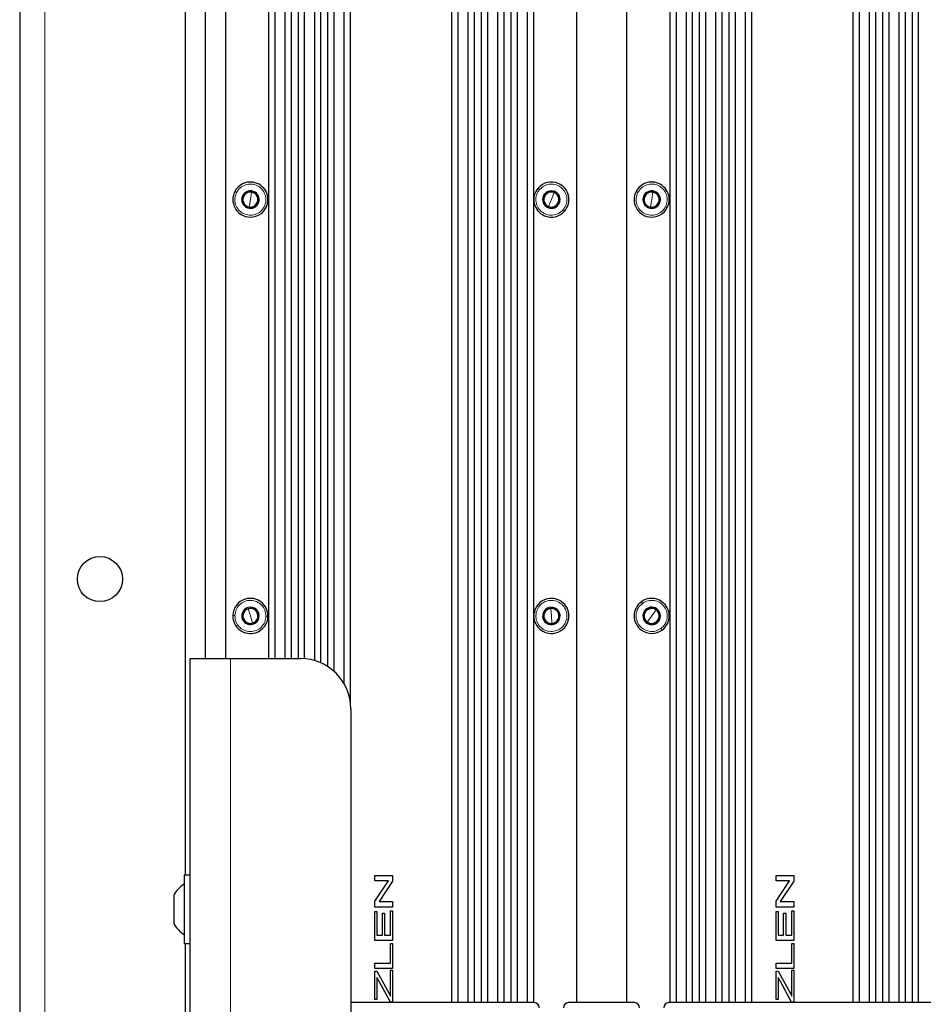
# Paper-space layout 'Blatt3' of a CAD drawing. Header units: millimetres. Extents: x 5 to 418, y 2 to 292.
# Tile 71 of 75: x 314 to 344, y 151 to 183. Entities that reach past the tile are written whole.
import ezdxf

# ---------------------------------------------------------------- set-up
doc = ezdxf.new("R2010")
doc.units = ezdxf.units.MM

psp = doc.layouts.new('Blatt3')

# ---------------------------------------------------------------- linework, layer by layer
at = {"color": 7, "linetype": 'Continuous', "lineweight": 25}
for p, q in [((314.3284, 247.6684), (314.3284, 101.8434)), ((328.6784, 237.4476), (328.6784, 150.6809)), ((329.4291, 237.4476), (329.4291, 150.6809)), ((329.6617, 237.4476), (329.6617, 150.6809)), ((330.4124, 237.4476), (330.4124, 150.6809)), ((330.6451, 237.4476), (330.6451, 150.6809)), ((331.3958, 237.4476), (331.3958, 150.6809)), ((332.8284, 237.4476), (332.8284, 150.6809)), ((334.4951, 237.4476), (334.4951, 150.6809)), ((335.9277, 237.4476), (335.9277, 150.6809)), ((336.6784, 237.4476), (336.6784, 150.6809)), ((336.911, 237.4476), (336.911, 150.6809)), ((337.6617, 237.4476), (337.6617, 150.6809)), ((337.8943, 237.4476), (337.8943, 150.6809)), ((338.6451, 237.4476), (338.6451, 150.6809)), ((342.0117, 237.4476), (342.0117, 150.6809)), ((342.7624, 237.4476), (342.7624, 150.6809)), ((342.9951, 237.4476), (342.9951, 150.6809)), ((343.7458, 237.4476), (343.7458, 150.6809)), ((343.9784, 237.4476), (343.9784, 150.6809)), ((328.8871, 236.9476), (328.8871, 150.6809)), ((329.2204, 236.9476), (329.2204, 150.6809)), ((329.8704, 236.9476), (329.8704, 150.6809)), ((330.2037, 236.9476), (330.2037, 150.6809)), ((330.8537, 236.9476), (330.8537, 150.6809)), ((331.1871, 236.9476), (331.1871, 150.6809)), ((336.1364, 236.9476), (336.1364, 150.6809)), ((336.4697, 236.9476), (336.4697, 150.6809)), ((337.1197, 236.9476), (337.1197, 150.6809)), ((337.453, 236.9476), (337.453, 150.6809)), ((338.103, 236.9476), (338.103, 150.6809)), ((338.4364, 236.9476), (338.4364, 150.6809)), ((342.2204, 236.9476), (342.2204, 150.6809)), ((342.5537, 236.9476), (342.5537, 150.6809)), ((343.2037, 236.9476), (343.2037, 150.6809)), ((343.5371, 236.9476), (343.5371, 150.6809)), ((344.1871, 236.9476), (344.1871, 150.6809)), ((319.8284, 222.6476), (319.8284, 154.9142)), ((325.3117, 216.8791), (325.3117, 160.6827)), ((325.103, 216.2773), (325.103, 161.2845)), ((324.561, 215.711), (324.561, 161.8508)), ((324.7697, 215.8692), (324.7697, 161.6926)), ((320.4951, 215.4476), (320.4951, 162.1142)), ((321.1617, 215.4476), (321.1617, 162.1142)), ((322.5943, 215.4476), (322.5943, 162.1142)), ((322.803, 215.4476), (322.803, 162.1142)), ((323.1364, 215.4476), (323.1364, 162.1142)), ((323.3451, 215.4476), (323.3451, 162.1142)), ((323.5777, 215.4476), (323.5777, 162.1142)), ((323.7864, 215.4523), (323.7864, 162.1096)), ((324.1197, 215.5117), (324.1197, 162.0501)), ((324.3284, 215.5867), (324.3284, 161.9751)), ((331.959, 177.6507), (332.092, 177.5947)), ((321.8916, 177.6338), (322.0342, 177.6112)), ((322.0342, 177.6112), (322.1767, 177.5886)), ((332.092, 177.5947), (332.225, 177.5387)), ((335.225, 177.6338), (335.3675, 177.6112)), ((335.3675, 177.6112), (335.5101, 177.5886)), ((321.9559, 177.1173), (321.8134, 177.1399)), ((322.0985, 177.0947), (321.9559, 177.1173)), ((331.8981, 177.1338), (331.7651, 177.1898)), ((332.0311, 177.0778), (331.8981, 177.1338)), ((335.2893, 177.1173), (335.1467, 177.1399)), ((335.4318, 177.0947), (335.2893, 177.1173)), ((321.7839, 163.7278), (321.9219, 163.77)), ((321.9219, 163.77), (322.06, 163.8122)), ((331.8313, 163.7687), (331.9752, 163.7801)), ((331.9752, 163.7801), (332.1191, 163.7916)), ((335.3576, 163.8181), (335.4746, 163.7337)), ((335.4746, 163.7337), (335.5917, 163.6493)), ((322.0682, 163.2918), (321.9301, 163.2496)), ((322.2062, 163.334), (322.0682, 163.2918)), ((332.0149, 163.2817), (331.871, 163.2702)), ((332.1588, 163.2932), (332.0149, 163.2817)), ((335.1822, 163.3281), (335.0651, 163.4126)), ((335.2992, 163.2437), (335.1822, 163.3281)), ((319.9951, 162.1142), (321.3284, 162.1142)), ((319.9951, 142.1142), (319.9951, 162.1142)), ((321.3284, 162.1142), (323.6617, 162.1142)), ((325.3284, 160.4476), (325.3284, 143.7809)), ((319.9951, 154.9142), (319.7951, 154.9142)), ((319.7951, 154.9142), (319.7951, 152.6476)), ((326.1328, 154.9052), (326.7161, 154.9052)), ((326.1328, 154.7257), (326.1328, 154.9052)), ((326.7161, 154.9052), (326.7161, 154.7143)), ((339.4661, 154.9052), (340.0495, 154.9052)), ((339.4661, 154.7257), (339.4661, 154.9052)), ((340.0495, 154.9052), (340.0495, 154.7143)), ((326.5794, 154.7257), (326.1328, 154.7257)), ((326.1328, 154.0491), (326.5794, 154.7257)), ((326.7161, 154.7143), (326.2695, 154.0377)), ((339.9127, 154.7257), (339.4661, 154.7257)), ((339.4661, 154.0491), (339.9127, 154.7257)), ((340.0495, 154.7143), (339.6028, 154.0377)), ((319.4451, 154.2392), (319.4451, 153.3226)), ((326.1328, 153.8582), (326.1328, 154.0491)), ((326.7161, 153.8582), (326.1328, 153.8582)), ((326.2695, 154.0377), (326.7161, 154.0377)), ((326.7161, 154.0377), (326.7161, 153.8582)), ((339.4661, 153.8582), (339.4661, 154.0491)), ((340.0495, 153.8582), (339.4661, 153.8582)), ((339.6028, 154.0377), (340.0495, 154.0377)), ((340.0495, 154.0377), (340.0495, 153.8582)), ((326.1328, 153.7056), (326.2001, 153.7056)), ((326.1328, 152.7409), (326.1328, 153.7056)), ((326.2001, 153.7056), (326.2001, 152.9204)), ((326.3796, 153.6533), (326.4469, 153.6533)), ((326.3796, 152.9204), (326.3796, 153.6533)), ((326.4469, 153.6533), (326.4469, 152.9204)), ((326.6488, 152.9204), (326.6488, 153.7356)), ((326.6488, 153.7356), (326.7161, 153.7356)), ((326.7161, 153.7356), (326.7161, 152.7409)), ((339.4661, 153.7056), (339.5334, 153.7056)), ((339.4661, 152.7409), (339.4661, 153.7056)), ((339.5334, 153.7056), (339.5334, 152.9204)), ((339.7129, 153.6533), (339.7802, 153.6533)), ((339.7129, 152.9204), (339.7129, 153.6533)), ((339.7802, 153.6533), (339.7802, 152.9204)), ((339.9822, 152.9204), (339.9822, 153.7356)), ((339.9822, 153.7356), (340.0495, 153.7356)), ((340.0495, 153.7356), (340.0495, 152.7409)), ((326.2001, 152.9204), (326.3796, 152.9204)), ((326.4469, 152.9204), (326.6488, 152.9204)), ((339.5334, 152.9204), (339.7129, 152.9204)), ((339.7802, 152.9204), (339.9822, 152.9204)), ((319.7951, 152.6476), (319.9951, 152.6476)), ((319.8284, 152.6476), (319.8284, 148.1976)), ((326.7161, 152.7409), (326.1328, 152.7409)), ((326.6488, 151.99), (326.6488, 152.6482)), ((326.6488, 152.6482), (326.7161, 152.6482)), ((326.7161, 152.6482), (326.7161, 151.8106)), ((340.0495, 152.7409), (339.4661, 152.7409)), ((339.9822, 151.99), (339.9822, 152.6482)), ((339.9822, 152.6482), (340.0495, 152.6482)), ((340.0495, 152.6482), (340.0495, 151.8106)), ((326.1328, 151.99), (326.6488, 151.99)), ((326.1328, 151.8106), (326.1328, 151.99)), ((326.7161, 151.8106), (326.1328, 151.8106)), ((339.4661, 151.99), (339.9822, 151.99)), ((339.4661, 151.8106), (339.4661, 151.99)), ((340.0495, 151.8106), (339.4661, 151.8106)), ((326.1328, 151.7253), (326.2001, 151.7253)), ((326.1328, 150.783), (326.1328, 151.7253)), ((326.2001, 151.7253), (326.6044, 150.9828)), ((326.2001, 151.52), (326.2001, 150.783)), ((326.6488, 150.9011), (326.6488, 151.7552)), ((326.6488, 151.7552), (326.7161, 151.7552)), ((326.7161, 151.7552), (326.7161, 150.7007)), ((339.4661, 151.7253), (339.5334, 151.7253)), ((339.4661, 150.783), (339.4661, 151.7253)), ((339.5334, 151.7253), (339.9377, 150.9828)), ((339.5334, 151.52), (339.5334, 150.783)), ((339.9822, 150.9011), (339.9822, 151.7552)), ((339.9822, 151.7552), (340.0495, 151.7552)), ((340.0495, 151.7552), (340.0495, 150.7007)), ((326.646, 150.7007), (326.2744, 151.3834)), ((339.9793, 150.7007), (339.6078, 151.3834)), ((326.6044, 150.9828), (326.6488, 150.9011)), ((339.9377, 150.9828), (339.9822, 150.9011)), ((331.4284, 150.6809), (325.3284, 150.6809)), ((326.2001, 150.783), (326.1328, 150.783)), ((326.7161, 150.7007), (326.646, 150.7007)), ((334.7617, 150.6809), (332.5617, 150.6809)), ((344.7617, 150.6809), (335.8951, 150.6809)), ((339.5334, 150.783), (339.4661, 150.783)), ((340.0495, 150.7007), (339.9793, 150.7007))]:
    psp.add_line(p, q, dxfattribs=at)
at = {"color": 7, "linetype": 'Continuous', "lineweight": 18}
for p, q in [((315.1617, 101.8392), (315.1617, 247.6726)), ((322.0342, 177.6112), (322.0404, 177.6507)), ((331.5536, 177.7456), (331.604, 177.702)), ((335.3675, 177.6112), (335.3738, 177.6507)), ((321.4753, 177.6291), (321.5347, 177.5988)), ((321.9951, 177.3642), (321.9559, 177.1173)), ((321.9951, 177.3642), (322.0342, 177.6112)), ((331.9951, 177.3642), (331.8981, 177.1338)), ((331.9951, 177.3642), (332.092, 177.5947)), ((332.092, 177.5947), (332.1075, 177.6316)), ((334.8086, 177.6291), (334.868, 177.5988)), ((335.3284, 177.3642), (335.2893, 177.1173)), ((335.3284, 177.3642), (335.3675, 177.6112)), ((321.9559, 177.1173), (321.9497, 177.0778)), ((322.5148, 177.0994), (322.4554, 177.1297)), ((331.8981, 177.1338), (331.8826, 177.0969)), ((332.4365, 176.9829), (332.3861, 177.0265)), ((335.2893, 177.1173), (335.283, 177.0778)), ((335.8481, 177.0994), (335.7887, 177.1297)), ((334.9838, 164.0016), (335.0232, 163.9478)), ((321.9219, 163.77), (321.9102, 163.8082)), ((321.9951, 163.5309), (321.9219, 163.77)), ((331.4277, 163.6666), (331.4925, 163.6511)), ((331.9752, 163.7801), (331.972, 163.82)), ((331.9951, 163.5309), (331.9752, 163.7801)), ((335.3284, 163.5309), (335.4746, 163.7337)), ((335.4746, 163.7337), (335.498, 163.7661)), ((321.4118, 163.5411), (321.4785, 163.5399)), ((321.9951, 163.5309), (322.0682, 163.2918)), ((322.0682, 163.2918), (322.0799, 163.2536)), ((322.5783, 163.5208), (322.5116, 163.5219)), ((331.9951, 163.5309), (332.0149, 163.2817)), ((332.0149, 163.2817), (332.0181, 163.2418)), ((332.5624, 163.3953), (332.4976, 163.4108)), ((335.1822, 163.3281), (335.1588, 163.2957)), ((335.3284, 163.5309), (335.1822, 163.3281)), ((335.6729, 163.0602), (335.6335, 163.114)), ((321.3284, 142.1142), (321.3284, 162.1142))]:
    psp.add_line(p, q, dxfattribs=at)
at = {"color": 7, "linetype": 'Continuous', "lineweight": 25, "flags": 128}
for points in [[(326.2744, 151.3834), (326.2328, 151.4599), (326.2001, 151.52)], [(339.6078, 151.3834), (339.5661, 151.4599), (339.5334, 151.52)]]:
    psp.add_lwpolyline(points, dxfattribs=at)
at = {"color": 7, "linetype": 'Continuous', "lineweight": 25}
psp.add_circle((316.9951, 164.7559), 0.75, dxfattribs=at)
for centre, radius, start, end in [((321.9951, 177.3642), 0.5833, 80.9966, 152.9966), ((321.9951, 177.3642), 0.29, 80.9966, 260.9966), ((321.9951, 177.3642), 0.29, 260.9966, 80.9966), ((321.9951, 177.3642), 0.5833, 332.9966, 80.9966), ((331.9951, 177.3642), 0.5833, 139.18121, 247.18121), ((331.9951, 177.3642), 0.5833, 67.18121, 139.18121), ((331.9951, 177.3642), 0.29, 67.18121, 247.18121), ((331.9951, 177.3642), 0.5833, 319.18121, 67.18121), ((335.3284, 177.3642), 0.5833, 80.9966, 152.9966), ((335.3284, 177.3642), 0.29, 80.9966, 260.9966), ((335.3284, 177.3642), 0.29, 260.9966, 80.9966), ((335.3284, 177.3642), 0.5833, 332.9966, 80.9966), ((321.9951, 177.3642), 0.5833, 152.9966, 260.9966), ((321.9951, 177.3642), 0.25, 140.9966, 200.9966), ((321.9951, 177.3642), 0.25, 80.9966, 140.9966), ((321.9951, 177.3642), 0.25, 20.9966, 80.9966), ((321.9951, 177.3642), 0.25, 320.9966, 20.9966), ((331.9951, 177.3642), 0.25, 127.18121, 187.18121), ((331.9951, 177.3642), 0.25, 187.18121, 247.18121), ((331.9951, 177.3642), 0.25, 67.18121, 127.18121), ((331.9951, 177.3642), 0.29, 247.18121, 67.18121), ((331.9951, 177.3642), 0.25, 7.18121, 67.18121), ((331.9951, 177.3642), 0.25, 307.18121, 7.18121), ((335.3284, 177.3642), 0.5833, 152.9966, 260.9966), ((335.3284, 177.3642), 0.25, 140.9966, 200.9966), ((335.3284, 177.3642), 0.25, 80.9966, 140.9966), ((335.3284, 177.3642), 0.25, 20.9966, 80.9966), ((335.3284, 177.3642), 0.25, 320.9966, 20.9966), ((321.9951, 177.3642), 0.25, 200.9966, 260.9966), ((321.9951, 177.3642), 0.5833, 260.9966, 332.9966), ((321.9951, 177.3642), 0.25, 260.9966, 320.9966), ((331.9951, 177.3642), 0.25, 247.18121, 307.18121), ((335.3284, 177.3642), 0.25, 200.9966, 260.9966), ((335.3284, 177.3642), 0.5833, 260.9966, 332.9966), ((335.3284, 177.3642), 0.25, 260.9966, 320.9966), ((331.9951, 177.3642), 0.5833, 247.18121, 319.18121), ((321.9951, 163.5309), 0.5833, 107.00387, 179.00387), ((321.9951, 163.5309), 0.5833, 359.00387, 107.00387), ((331.9951, 163.5309), 0.5833, 94.55472, 166.55472), ((331.9951, 163.5309), 0.5833, 346.55472, 94.55472), ((335.3284, 163.5309), 0.5833, 126.20215, 234.20215), ((335.3284, 163.5309), 0.5833, 54.20215, 126.20215), ((335.3284, 163.5309), 0.5833, 306.20215, 54.20215), ((321.9951, 163.5309), 0.29, 107.00387, 287.00387), ((321.9951, 163.5309), 0.25, 167.00387, 227.00387), ((321.9951, 163.5309), 0.25, 107.00387, 167.00387), ((321.9951, 163.5309), 0.29, 287.00387, 107.00387), ((321.9951, 163.5309), 0.25, 47.00387, 107.00387), ((321.9951, 163.5309), 0.25, 347.00387, 47.00387), ((331.9951, 163.5309), 0.5833, 166.55472, 274.55472), ((331.9951, 163.5309), 0.29, 94.55472, 274.55472), ((331.9951, 163.5309), 0.25, 154.55472, 214.55472), ((331.9951, 163.5309), 0.25, 94.55472, 154.55472), ((331.9951, 163.5309), 0.29, 274.55472, 94.55472), ((331.9951, 163.5309), 0.25, 34.55472, 94.55472), ((331.9951, 163.5309), 0.25, 334.55472, 34.55472), ((335.3284, 163.5309), 0.29, 54.20215, 234.20215), ((335.3284, 163.5309), 0.25, 114.20215, 174.20215), ((335.3284, 163.5309), 0.29, 234.20215, 54.20215), ((335.3284, 163.5309), 0.25, 54.20215, 114.20215), ((335.3284, 163.5309), 0.25, 354.20215, 54.20215), ((321.9951, 163.5309), 0.5833, 179.00387, 287.00387), ((321.9951, 163.5309), 0.25, 227.00387, 287.00387), ((321.9951, 163.5309), 0.25, 287.00387, 347.00387), ((321.9951, 163.5309), 0.5833, 287.00387, 359.00387), ((331.9951, 163.5309), 0.25, 214.55472, 274.55472), ((331.9951, 163.5309), 0.25, 274.55472, 334.55472), ((331.9951, 163.5309), 0.5833, 274.55472, 346.55472), ((335.3284, 163.5309), 0.25, 174.20215, 234.20215), ((335.3284, 163.5309), 0.25, 234.20215, 294.20215), ((335.3284, 163.5309), 0.25, 294.20215, 354.20215), ((335.3284, 163.5309), 0.5833, 234.20215, 306.20215), ((323.6617, 160.4476), 1.6667, 0, 90), ((320.1997, 153.8858), 0.8333, 119.04979, 154.90008), ((320.1997, 153.6761), 0.8333, 205.09992, 240.95021), ((331.4284, 150.5142), 0.1667, 0, 90), ((332.5617, 150.5142), 0.1667, 90, 180), ((334.7617, 150.5142), 0.1667, 0, 90), ((335.8951, 150.5142), 0.1667, 90, 180)]:
    psp.add_arc(centre, radius, start, end, dxfattribs=at)
at = {"color": 7, "linetype": 'Continuous', "lineweight": 18}
for points in [[(321.5347, 177.5988), (321.5723, 177.6556), (321.6476, 177.769), (321.8321, 177.868), (322.0365, 177.8928), (322.2357, 177.8366), (322.3984, 177.7084), (322.4984, 177.5285), (322.5267, 177.321), (322.4792, 177.1934), (322.4554, 177.1297)], [(332.3861, 177.0265), (332.336, 176.9804), (332.2358, 176.8882), (332.033, 176.8362), (331.8286, 176.8608), (331.6485, 176.9631), (331.5212, 177.1264), (331.4671, 177.325), (331.4891, 177.5332), (331.5657, 177.6457), (331.604, 177.702)], [(331.604, 177.702), (331.6541, 177.7481), (331.7543, 177.8403), (331.9571, 177.8923), (332.1615, 177.8677), (332.3416, 177.7654), (332.4689, 177.6021), (332.523, 177.4035), (332.501, 177.1953), (332.4244, 177.0828), (332.3861, 177.0265)], [(334.868, 177.5988), (334.9057, 177.6556), (334.9809, 177.769), (335.1655, 177.868), (335.3698, 177.8928), (335.5691, 177.8366), (335.7317, 177.7084), (335.8317, 177.5285), (335.8601, 177.321), (335.8125, 177.1934), (335.7887, 177.1297)], [(322.4554, 177.1297), (322.4178, 177.0729), (322.3425, 176.9595), (322.158, 176.8605), (321.9536, 176.8357), (321.7544, 176.8919), (321.5917, 177.0201), (321.4917, 177.2), (321.4634, 177.4075), (321.5109, 177.5351), (321.5347, 177.5988)], [(335.7887, 177.1297), (335.7511, 177.0729), (335.6759, 176.9595), (335.4913, 176.8605), (335.287, 176.8357), (335.0877, 176.8919), (334.925, 177.0201), (334.8251, 177.2), (334.7967, 177.4075), (334.8443, 177.5351), (334.868, 177.5988)], [(321.4785, 163.5399), (321.4874, 163.6074), (321.5053, 163.7423), (321.6277, 163.9122), (321.8005, 164.0241), (322.0043, 164.061), (322.2066, 164.0171), (322.3754, 163.8992), (322.4919, 163.7252), (322.5051, 163.5897), (322.5116, 163.5219)], [(331.4925, 163.6511), (331.5158, 163.715), (331.5624, 163.8429), (331.7186, 163.9824), (331.9114, 164.0545), (332.1183, 164.0465), (332.3065, 163.96), (332.4459, 163.8086), (332.5221, 163.6135), (332.5057, 163.4784), (332.4976, 163.4108)], [(335.6335, 163.114), (335.5744, 163.0803), (335.4561, 163.013), (335.2467, 163.0078), (335.0531, 163.0777), (334.9006, 163.2178), (334.8132, 163.4055), (334.8051, 163.6112), (334.8733, 163.8092), (334.9732, 163.9016), (335.0232, 163.9478)], [(335.0232, 163.9478), (335.0824, 163.9815), (335.2007, 164.0489), (335.41, 164.054), (335.6036, 163.9841), (335.7562, 163.844), (335.8436, 163.6563), (335.8517, 163.4506), (335.7835, 163.2526), (335.6835, 163.1602), (335.6335, 163.114)], [(332.4976, 163.4108), (332.4743, 163.3468), (332.4277, 163.2189), (332.2715, 163.0794), (332.0787, 163.0073), (331.8718, 163.0153), (331.6836, 163.1018), (331.5443, 163.2533), (331.468, 163.4483), (331.4844, 163.5835), (331.4925, 163.6511)], [(322.5116, 163.5219), (322.5027, 163.4545), (322.4848, 163.3195), (322.3624, 163.1496), (322.1896, 163.0377), (321.9858, 163.0009), (321.7835, 163.0448), (321.6147, 163.1626), (321.4982, 163.3367), (321.4851, 163.4722), (321.4785, 163.5399)]]:
    psp.add_open_spline(points, degree=3, dxfattribs=at)
at = {"color": 7, "linetype": 'Continuous', "lineweight": 25}
for points, knots in [([(331.729, 177.4762), (331.7673, 177.5053), (331.844, 177.5635), (331.9207, 177.6216), (331.959, 177.6507)], [0, 0, 0, 0, 0.50043007, 1, 1, 1, 1]), ([(321.7099, 177.4094), (321.7402, 177.4469), (321.8008, 177.5216), (321.8614, 177.5964), (321.8916, 177.6338)], [0, 0, 0, 0, 0.5004301, 1, 1, 1, 1]), ([(321.8134, 177.1399), (321.7961, 177.1849), (321.7616, 177.2747), (321.7272, 177.3645), (321.7099, 177.4094)], [0, 0, 0, 0, 0.5003625, 1, 1, 1, 1]), ([(322.2802, 177.3191), (322.2499, 177.2816), (322.1893, 177.2069), (322.1287, 177.1321), (322.0985, 177.0947)], [0, 0, 0, 0, 0.5004301, 1, 1, 1, 1]), ([(322.1767, 177.5886), (322.194, 177.5436), (322.2285, 177.4538), (322.2629, 177.364), (322.2802, 177.3191)], [0, 0, 0, 0, 0.5003625, 1, 1, 1, 1]), ([(331.7651, 177.1898), (331.759, 177.2375), (331.747, 177.333), (331.735, 177.4285), (331.729, 177.4762)], [0, 0, 0, 0, 0.5003625, 1, 1, 1, 1]), ([(332.225, 177.5387), (332.2311, 177.491), (332.2431, 177.3955), (332.2551, 177.3), (332.2611, 177.2523)], [0, 0, 0, 0, 0.5003625, 1, 1, 1, 1]), ([(335.0433, 177.4094), (335.0736, 177.4469), (335.1341, 177.5216), (335.1947, 177.5964), (335.225, 177.6338)], [0, 0, 0, 0, 0.5004301, 1, 1, 1, 1]), ([(335.1467, 177.1399), (335.1295, 177.1849), (335.095, 177.2747), (335.0605, 177.3645), (335.0433, 177.4094)], [0, 0, 0, 0, 0.50036246, 1, 1, 1, 1]), ([(335.6135, 177.3191), (335.5832, 177.2816), (335.5226, 177.2069), (335.4621, 177.1321), (335.4318, 177.0947)], [0, 0, 0, 0, 0.5004301, 1, 1, 1, 1]), ([(335.5101, 177.5886), (335.5273, 177.5436), (335.5618, 177.4538), (335.5963, 177.364), (335.6135, 177.3191)], [0, 0, 0, 0, 0.50036246, 1, 1, 1, 1]), ([(332.2611, 177.2523), (332.2228, 177.2232), (332.1461, 177.165), (332.0694, 177.1069), (332.0311, 177.0778)], [0, 0, 0, 0, 0.5004301, 1, 1, 1, 1]), ([(321.719, 163.4465), (321.7298, 163.4934), (321.7515, 163.5872), (321.7731, 163.681), (321.7839, 163.7278)], [0, 0, 0, 0, 0.50043007, 1, 1, 1, 1]), ([(322.06, 163.8122), (322.0952, 163.7794), (322.1656, 163.7138), (322.2359, 163.6481), (322.2711, 163.6153)], [0, 0, 0, 0, 0.50036246, 1, 1, 1, 1]), ([(322.2711, 163.6153), (322.2603, 163.5684), (322.2386, 163.4746), (322.217, 163.3809), (322.2062, 163.334)], [0, 0, 0, 0, 0.5004301, 1, 1, 1, 1]), ([(331.7073, 163.508), (331.728, 163.5515), (331.7693, 163.6384), (331.8107, 163.7253), (331.8313, 163.7687)], [0, 0, 0, 0, 0.50043007, 1, 1, 1, 1]), ([(332.1191, 163.7916), (332.1464, 163.7519), (332.201, 163.6727), (332.2555, 163.5934), (332.2828, 163.5538)], [0, 0, 0, 0, 0.5003625, 1, 1, 1, 1]), ([(335.0651, 163.4126), (335.0699, 163.4605), (335.0797, 163.5562), (335.0894, 163.6519), (335.0942, 163.6998)], [0, 0, 0, 0, 0.5003625, 1, 1, 1, 1]), ([(335.0942, 163.6998), (335.1382, 163.7195), (335.2259, 163.759), (335.3137, 163.7984), (335.3576, 163.8181)], [0, 0, 0, 0, 0.5004301, 1, 1, 1, 1]), ([(335.5917, 163.6493), (335.5868, 163.6014), (335.5771, 163.5056), (335.5674, 163.4099), (335.5625, 163.3621)], [0, 0, 0, 0, 0.5003625, 1, 1, 1, 1]), ([(321.9301, 163.2496), (321.8949, 163.2825), (321.8245, 163.3481), (321.7542, 163.4137), (321.719, 163.4465)], [0, 0, 0, 0, 0.5003625, 1, 1, 1, 1]), ([(331.871, 163.2702), (331.8437, 163.3099), (331.7891, 163.3891), (331.7346, 163.4684), (331.7073, 163.508)], [0, 0, 0, 0, 0.5003625, 1, 1, 1, 1]), ([(332.2828, 163.5538), (332.2621, 163.5104), (332.2208, 163.4234), (332.1794, 163.3366), (332.1588, 163.2932)], [0, 0, 0, 0, 0.50043007, 1, 1, 1, 1]), ([(335.5625, 163.3621), (335.5186, 163.3423), (335.4308, 163.3029), (335.3431, 163.2634), (335.2992, 163.2437)], [0, 0, 0, 0, 0.5004301, 1, 1, 1, 1])]:
    psp.add_open_spline(points, degree=3, knots=knots, dxfattribs=at)

doc.saveas('drawing.dxf')
